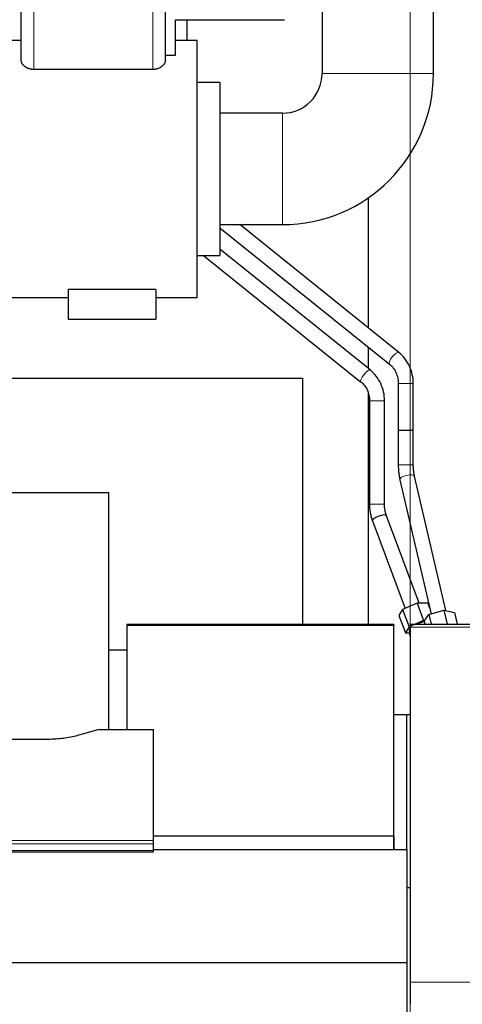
# Model space of a CAD drawing. Header units: inches. Extents: x 0 to 29700, y -16 to 21000.
# Tile 199 of 212: x 26136 to 26489, y 16471 to 17256. Entities that reach past the tile are written whole.
import ezdxf

# ---------------------------------------------------------------- set-up
doc = ezdxf.new("R2010")
doc.units = ezdxf.units.IN
doc.layers.add('254', color=7, linetype='Continuous', true_color=0xffffff)
doc.styles.add('latin_extended', font='simplex.shx')
doc.dimstyles.get("Standard").update_dxf_attribs({"dimtxt": 0.18, "dimasz": 0.18, "dimexe": 0.18, "dimexo": 0.0625, "dimgap": 0.09, "dimtad": 0, "dimtih": 1, "dimtoh": 1, "dimdec": 4, "dimzin": 0, "dimdsep": 46, "dimtxsty": 'Standard', "dimcen": 0.09, "dimadec": 0, "dimazin": 0, "dimtfac": 1, "dimtdec": 4, "dimtofl": 0, "dimtmove": 0, "dimatfit": 3, "dimfxl": 1, "dimtolj": 1, "dimtzin": 0, "dimarcsym": 0})

# ---------------------------------------------------------------- blocks, each defined once
blk = doc.blocks.new('_U6')
at = {"layer": '254', "color": 3, "linetype": 'Continuous', "lineweight": 13, "transparency": 16777216}
for p, q in [((26447.58, 14846.64), (26447.58, 18248.85)), ((27004.47, 17748.85), (27004.47, 18248.85)), ((26622.58, 18198.85), (26829.47, 18198.85))]:
    blk.add_line(p, q, dxfattribs=at)
at = {"layer": '254', "color": 3, "transparency": 16777216}
for points in [[(26622.58, 18228.01), (26622.58, 18169.68), (26447.58, 18198.85)], [(26829.47, 18169.68), (26829.47, 18228.01), (27004.47, 18198.85)]]:
    blk.add_solid(points, dxfattribs=at)
at = {"layer": 'Defpoints', "color": 0, "transparency": 16777216}
for p in [(27004.47, 18198.85), (27004.47, 17698.85), (26447.58, 14796.64)]:
    blk.add_point(p, dxfattribs=at)
at = {"layer": '254', "color": 2, "lineweight": 13, "transparency": 16777216, "insert": (26501.02, 18461.35), "char_height": 175, "attachment_point": 1, "style": 'latin_extended'}
blk.add_mtext('\\A1;557', dxfattribs=at)

msp = doc.modelspace()

# ---------------------------------------------------------------- linework, layer by layer
at = {"layer": '254', "color": 2, "linetype": 'Continuous', "lineweight": 25}
for p, q in [((26137.075, 17223.713), (26137.075, 17275.219)), ((26252.075, 17223.713), (26252.075, 17275.219)), ((26377.125, 17264.222), (26377.125, 17213.219)), ((26466.025, 17213.219), (26466.025, 17264.222)), ((26260.075, 17228.049), (26260.075, 17256.219)), ((26260.075, 17256.219), (26347.075, 17256.219)), ((26137.075, 17239.719), (26089.575, 17239.719)), ((26277.575, 17239.719), (26260.075, 17239.719)), ((26277.575, 17034.719), (26277.575, 17239.719)), ((26252.075, 17228.049), (26260.075, 17228.049)), ((26242.075, 17216.473), (26147.075, 17216.473)), ((26295.575, 17206.219), (26277.575, 17206.219)), ((26295.575, 17206.219), (26295.575, 17068.219)), ((26345.575, 17181.669), (26295.575, 17181.669)), ((26413.912, 17114.028), (26413.912, 17010.465)), ((26295.575, 17092.769), (26345.575, 17092.769)), ((26438.385, 16990.786), (26311.503, 17092.768)), ((26295.576, 17090.174), (26430.867, 16981.433)), ((26277.575, 17068.219), (26295.575, 17068.219)), ((26282.482, 17068.218), (26407.935, 16967.448)), ((26415.45, 16976.803), (26295.576, 17073.092)), ((26174.575, 17040.88), (26174.575, 17017.219)), ((26244.575, 17040.88), (26174.575, 17040.88)), ((26244.575, 17040.88), (26244.575, 17017.219)), ((26119.748, 17034.719), (26174.575, 17034.719)), ((26244.575, 17034.719), (26277.575, 17034.719)), ((26174.575, 17017.219), (26244.575, 17017.219)), ((26413.912, 16995.063), (26413.912, 16978.043)), ((26123.655, 16970.262), (26361.415, 16970.262)), ((26361.415, 16970.262), (26361.415, 16773.866)), ((26413.912, 16958.753), (26413.912, 16773.865)), ((26415.037, 16952.27), (26414.973, 16869.649)), ((26426.973, 16869.64), (26427.037, 16952.261)), ((26439.274, 16889.239), (26464.122, 16782.114)), ((26475.819, 16784.795), (26450.964, 16891.951)), ((26206.915, 16878.691), (26128.973, 16878.691)), ((26206.915, 16689.889), (26206.915, 16878.691)), ((26417.32, 16856.355), (26443.354, 16786.628)), ((26454.61, 16790.787), (26428.562, 16860.552)), ((26441.427, 16785.796), (26438.514, 16780.94)), ((26452.94, 16790.765), (26441.427, 16785.796)), ((26441.427, 16785.796), (26446.604, 16771.928)), ((26461.54, 16790.878), (26452.94, 16790.765)), ((26452.94, 16790.765), (26458.118, 16776.897)), ((26461.54, 16790.878), (26462.991, 16786.991)), ((26438.514, 16780.94), (26443.691, 16767.072)), ((26458.72, 16776.327), (26462.331, 16781.596)), ((26462.331, 16781.596), (26474.426, 16785.086)), ((26462.331, 16781.596), (26464.116, 16773.901)), ((26474.426, 16785.086), (26482.909, 16783.305)), ((26474.426, 16785.086), (26477.02, 16773.902)), ((26482.909, 16783.305), (26485.091, 16773.902)), ((26221.341, 16773.865), (26221.341, 16772.96)), ((26434.341, 16773.865), (26221.341, 16773.865)), ((26434.341, 16772.961), (26221.341, 16772.961)), ((26221.341, 16772.961), (26221.341, 16689.888)), ((26434.341, 16773.865), (26434.341, 16772.96)), ((26434.341, 16605.164), (26434.341, 16772.961)), ((26446.604, 16771.928), (26443.691, 16767.072)), ((26458.118, 16776.897), (26446.604, 16771.928)), ((26447.575, 16773.901), (26447.575, 16771.642)), ((26447.575, 16773.901), (26598.887, 16773.901)), ((26447.575, 16771.642), (26447.575, 16488.504)), ((26459.12, 16776.91), (26458.118, 16776.897)), ((26458.72, 16776.327), (26459.282, 16773.901)), ((26443.691, 16767.072), (26447.434, 16767.122)), ((26446.773, 16768.893), (26447.547, 16766.819)), ((26446.773, 16768.893), (26446.773, 16768.893)), ((26447.575, 16766.836), (26446.823, 16766.372)), ((26446.823, 16766.372), (26447.575, 16764.356)), ((26206.917, 16753.612), (26221.344, 16753.612)), ((26447.578, 16701.612), (26434.343, 16701.612)), ((26444.579, 16701.611), (26444.579, 16594.194)), ((26198.119, 16689.694), (26181.955, 16685.163)), ((26199.618, 16689.889), (26242.575, 16689.889)), ((26242.575, 16601.488), (26242.575, 16689.889)), ((26158.575, 16682.122), (26128.673, 16682.122)), ((26242.577, 16605.105), (26434.213, 16605.105)), ((26434.213, 16605.105), (26434.213, 16594.188)), ((26434.341, 16605.164), (26434.341, 16594.188)), ((26242.575, 16598.753), (26242.575, 16601.488)), ((26242.575, 16593.505), (26242.575, 16598.753)), ((25685.575, 16592.49), (26242.575, 16592.49)), ((26242.564, 16594.189), (26445.075, 16594.189)), ((26242.575, 16592.49), (26242.575, 16593.505)), ((26445.075, 16504.14), (26445.075, 16594.189)), ((26445.075, 16563.922), (26447.575, 16563.922)), ((25070.075, 16504.14), (26445.075, 16504.14)), ((26445.075, 15942.284), (26445.075, 16504.14)), ((26447.575, 16488.504), (26447.575, 16470.767))]:
    msp.add_line(p, q, dxfattribs=at)
at = {"layer": '254', "color": 110, "linetype": 'Continuous', "lineweight": 13}
for p, q in [((26147.075, 17216.473), (26147.075, 17275.219)), ((26242.075, 17216.473), (26242.075, 17275.219)), ((26377.125, 17213.219), (26466.025, 17213.219)), ((26345.575, 17181.669), (26345.575, 17092.769)), ((26447.575, 16771.642), (26611.596, 16771.642)), ((25685.575, 16601.488), (26242.575, 16601.488)), ((25685.575, 16598.753), (26242.575, 16598.753)), ((25685.575, 16593.505), (26242.575, 16593.505)), ((26447.575, 16488.504), (26808.075, 16488.504))]:
    msp.add_line(p, q, dxfattribs=at)
at = {"layer": '254', "color": 2, "linetype": 'Continuous', "lineweight": 25}
for radius in [120.45, 31.55]:
    msp.add_arc((26345.575, 17213.219), radius, 270, 0, dxfattribs=at)
at = {"layer": '254', "color": 110, "linetype": 'Continuous', "lineweight": 13}
for centre, major_axis, ratio, start_param, end_param in [((26434.626, 16986.109), (3.759, 4.677), 0.3034324, 0.0126645, 3.1415927), ((26411.692, 16972.125), (-3.757, -4.678), 0.2355463, 3.1415927, 6.2722879), ((26443.954, 16966.053), (6, 0), 0.0000111, 0, 3.1415927), ((26421.037, 16952.266), (-6, 0.005), 0.0006232, 0.0000152, 3.1415932), ((26443.955, 16901.146), (6, 0), 0.0000081, 0, 3.1415927), ((26445.119, 16890.595), (5.845, 1.356), 0.3659717, 0.0000408, 3.1415352), ((26420.973, 16869.645), (-6, 0.005), 0.0006232, 0.0000339, 3.1415932)]:
    msp.add_ellipse(centre, major_axis=major_axis, ratio=ratio, start_param=start_param, end_param=end_param, dxfattribs=at)
at = {"layer": '254', "color": 2, "linetype": 'Continuous', "lineweight": 25}
for centre, major_axis, ratio, start_param, end_param in [((26443.955, 16928.612), (6, 0), 0.0000096, 0, 3.1415927), ((26422.941, 16858.453), (-5.621, -2.099), 0.2965214, 3.1415927, 6.2831853), ((26455.204, 16772.041), (-8.431, -3.148), 0.2965214, 5.7204235, 6.2831853), ((26455.204, 16772.041), (-8.431, -3.148), 0.2965214, 4.1597392, 4.9026277), ((26199.621, 16688.432), (-3, 0.002), 0.4856498, 4.7136997, 5.2369038), ((26438.519, 16603.176), (6, 0), 0.4617486, 2.3411462, 2.3712428)]:
    msp.add_ellipse(centre, major_axis=major_axis, ratio=ratio, start_param=start_param, end_param=end_param, dxfattribs=at)
for points, degree in [([(26269.575, 17239.72), (26269.575, 17256.218)], 1), ([(26437.954, 16966.053), (26437.955, 16928.612)], 1), ([(26449.955, 16928.612), (26449.954, 16966.053)], 1), ([(26437.955, 16928.612), (26437.955, 16901.146)], 1), ([(26449.955, 16901.147), (26449.955, 16928.612)], 1), ([(26437.955, 16901.146), (26437.984, 16894.936), (26439.275, 16889.237)], 2), ([(26450.964, 16891.953), (26449.946, 16896.295), (26449.955, 16901.147)], 2), ([(26414.973, 16869.649), (26415.032, 16862.68), (26417.318, 16856.362)], 2), ([(26428.565, 16860.545), (26426.94, 16864.805), (26426.973, 16869.64)], 2)]:
    msp.add_open_spline(points, degree=degree, dxfattribs=at)
for points, knots in [([(26147.075, 17216.473), (26146.712, 17216.473), (26146.348, 17216.49), (26145.894, 17216.53), (26145.803, 17216.54), (26145.621, 17216.56), (26145.531, 17216.571), (26145.261, 17216.608), (26145.083, 17216.636), (26144.556, 17216.731), (26144.213, 17216.809), (26143.71, 17216.947), (26143.544, 17216.996), (26143.298, 17217.075), (26143.217, 17217.102), (26143.055, 17217.158), (26142.975, 17217.186), (26142.58, 17217.332), (26142.277, 17217.459), (26141.694, 17217.732), (26141.414, 17217.877), (26141.112, 17218.051), (26141.078, 17218.071), (26141.012, 17218.11), (26140.979, 17218.129), (26140.88, 17218.189), (26140.686, 17218.309), (26140.5, 17218.432), (26140.137, 17218.683), (26139.909, 17218.856), (26139.479, 17219.211), (26139.277, 17219.393), (26139.039, 17219.627), (26138.992, 17219.674), (26138.9, 17219.769), (26138.765, 17219.911), (26138.638, 17220.055), (26138.394, 17220.343), (26138.245, 17220.537), (26137.973, 17220.929), (26137.85, 17221.127), (26137.686, 17221.425), (26137.634, 17221.525), (26137.561, 17221.675), (26137.526, 17221.751), (26137.493, 17221.826), (26137.472, 17221.877), (26137.461, 17221.902), (26137.367, 17222.129), (26137.298, 17222.329), (26137.187, 17222.728), (26137.104, 17223.125), (26137.075, 17223.518), (26137.075, 17223.713)], [0, 0, 0, 0, 0.0625, 0.0625, 0.078125, 0.078125, 0.09375, 0.09375, 0.125, 0.125, 0.1875, 0.1875, 0.21875, 0.21875, 0.234375, 0.234375, 0.25, 0.25, 0.3125, 0.3125, 0.375, 0.375, 0.3828125, 0.3828125, 0.390625, 0.390625, 0.40625, 0.4375, 0.4375, 0.5, 0.5, 0.5625, 0.5625, 0.578125, 0.578125, 0.59375, 0.625, 0.625, 0.6875, 0.6875, 0.75, 0.75, 0.78125, 0.78125, 0.796875, 0.8046875, 0.8046875, 0.8125, 0.8125, 0.875, 0.875, 0.9375, 1, 1, 1, 1]), ([(26252.075, 17223.713), (26252.075, 17223.515), (26252.061, 17223.317), (26252.004, 17222.921), (26251.92, 17222.524), (26251.782, 17222.126), (26251.618, 17221.727), (26251.522, 17221.528), (26251.357, 17221.229), (26251.299, 17221.129), (26251.221, 17221.005), (26251.206, 17220.98), (26251.174, 17220.93), (26251.158, 17220.905), (26251.108, 17220.831), (26251.075, 17220.781), (26250.904, 17220.534), (26250.754, 17220.34), (26250.43, 17219.957), (26250.255, 17219.769), (26249.88, 17219.399), (26249.68, 17219.218), (26249.251, 17218.863), (26249.023, 17218.69), (26248.749, 17218.5), (26248.718, 17218.479), (26248.656, 17218.437), (26248.563, 17218.374), (26248.342, 17218.231), (26248.146, 17218.113), (26247.746, 17217.882), (26247.467, 17217.737), (26246.885, 17217.463), (26246.581, 17217.336), (26246.183, 17217.189), (26246.103, 17217.16), (26245.941, 17217.104), (26245.697, 17217.023), (26245.448, 17216.949), (26244.945, 17216.811), (26244.602, 17216.733), (26244.073, 17216.637), (26243.895, 17216.609), (26243.669, 17216.578), (26243.624, 17216.572), (26243.533, 17216.561), (26243.488, 17216.555), (26243.351, 17216.54), (26243.26, 17216.531), (26242.804, 17216.49), (26242.44, 17216.473), (26242.075, 17216.473)], [0, 0, 0, 0, 0.0625, 0.0625, 0.125, 0.1875, 0.1875, 0.25, 0.25, 0.28125, 0.28125, 0.2890625, 0.2890625, 0.296875, 0.296875, 0.3125, 0.3125, 0.375, 0.375, 0.4375, 0.4375, 0.5, 0.5, 0.5625, 0.5625, 0.5703125, 0.5703125, 0.578125, 0.59375, 0.625, 0.625, 0.6875, 0.6875, 0.75, 0.75, 0.765625, 0.765625, 0.78125, 0.8125, 0.8125, 0.875, 0.875, 0.90625, 0.90625, 0.9140625, 0.9140625, 0.921875, 0.921875, 0.9375, 0.9375, 1, 1, 1, 1]), ([(26449.954, 16966.053), (26449.928, 16968.424), (26449.398, 16973.117), (26447.077, 16979.94), (26443.359, 16986.04), (26440.144, 16989.337), (26438.367, 16990.8)], [0, 0, 0, 0, 0.2449858, 0.4988144, 0.7533411, 1, 1, 1, 1]), ([(26427.037, 16952.261), (26427.013, 16954.606), (26426.486, 16959.248), (26424.168, 16965.997), (26420.454, 16972.044), (26417.237, 16975.332), (26415.459, 16976.795)], [0, 0, 0, 0, 0.2453075, 0.4993307, 0.753748, 1, 1, 1, 1]), ([(26430.885, 16981.419), (26432.032, 16980.511), (26434.01, 16978.515), (26436.288, 16974.82), (26437.663, 16970.595), (26437.965, 16967.629), (26437.954, 16966.053)], [0, 0, 0, 0, 0.2553985, 0.4981837, 0.7420373, 1, 1, 1, 1]), ([(26407.925, 16967.456), (26409.085, 16966.54), (26411.08, 16964.541), (26413.372, 16960.878), (26414.749, 16956.72), (26415.049, 16953.813), (26415.037, 16952.27)], [0, 0, 0, 0, 0.2560869, 0.4989792, 0.7424731, 1, 1, 1, 1]), ([(26181.955, 16685.163), (26178.421, 16684.173), (26174.62, 16683.408), (26166.737, 16682.383), (26162.656, 16682.122), (26158.575, 16682.122)], [0, 0, 0, 0, 0.5, 0.5, 1, 1, 1, 1])]:
    msp.add_open_spline(points, degree=3, knots=knots, dxfattribs=at)

# ---------------------------------------------------------------- dimensions: what is measured, and where the dimension line sits
at = {"layer": '254', "color": 2, "linetype": 'Continuous', "lineweight": 13}
dim = msp.add_linear_dim(base=(27004.469, 18198.847), p1=(26447.575, 14796.635), p2=(27004.469, 17698.847), dimstyle='Standard', override={"dimscale": 50, "dimtxt": 3.5, "dimasz": 3.5, "dimexe": 1, "dimexo": 1, "dimgap": 1.75, "dimtad": 1, "dimtih": 1, "dimtoh": 0, "dimdec": 0, "dimlfac": 1, "dimzin": 8, "dimdsep": 46, "dimlunit": 2, "dimtxsty": 'latin_extended', "dimsah": 1, "dimse1": 0, "dimse2": 0, "dimsd1": 0, "dimsd2": 0, "dimclrd": 3, "dimclre": 3, "dimclrt": 2, "dimtol": 0, "dimtm": -0.1, "dimtfac": 0.714286, "dimtdec": 3, "dimtofl": 1, "dimtmove": 0, "dimtzin": 8, "dimlwd": 13, "dimlwe": 13}, dxfattribs=at)
dim.commit()
dim.dimension.update_dxf_attribs({"geometry": '_U6', "text_midpoint": (26726.022, 18198.847), "dimtype": 160})

doc.saveas('drawing.dxf')
